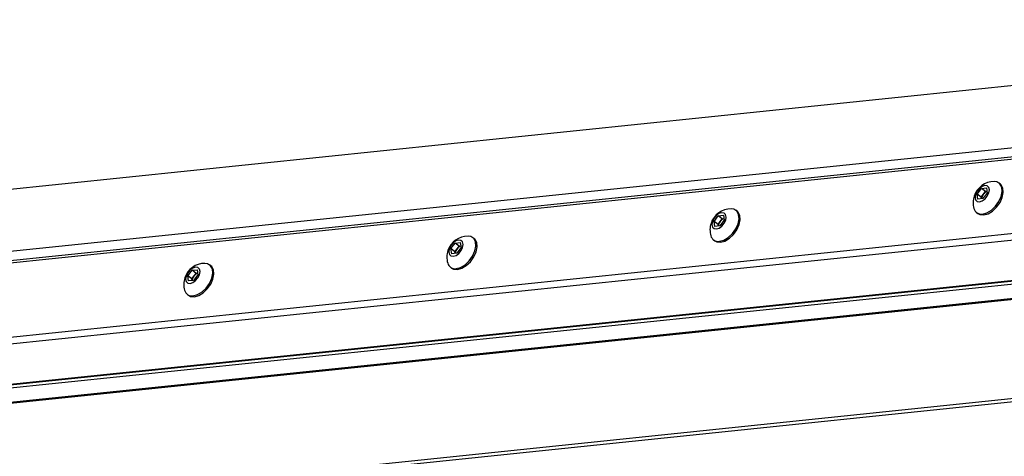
# Model space of a CAD drawing. Header units: millimetres. Extents: x 9 to 583, y 10 to 410.
# Tile 9 of 122: x 49 to 90, y 56 to 74. Entities that reach past the tile are written whole.
import ezdxf

# ---------------------------------------------------------------- set-up
doc = ezdxf.new("R2010")
doc.units = ezdxf.units.MM

msp = doc.modelspace()

# ---------------------------------------------------------------- linework, layer by layer
at = {"color": 8, "linetype": 'Continuous', "lineweight": 25}
for p, q in [((30.4705, 65.2514), (115.7995, 74.0967)), ((114.4257, 71.3897), (30.955, 62.737)), ((113.9657, 70.8766), (31.6683, 62.3455)), ((30.6381, 59.1969), (113.5916, 67.7959)), ((113.5198, 67.5106), (30.7077, 58.9261)), ((114.8715, 65.9946), (32.6355, 57.4699)), ((115.0427, 65.8652), (32.7988, 57.3397)), ((33.4632, 56.8379), (115.7071, 65.3634)), ((115.7708, 65.3153), (33.5269, 56.7898)), ((38.7815, 53.2805), (120.4901, 61.7505))]:
    msp.add_line(p, q, dxfattribs=at)
at = {"color": 7, "linetype": 'Continuous', "lineweight": 25}
for p, q in [((114.0335, 70.9758), (31.7745, 62.4487)), ((89.4038, 67.3685), (89.3556, 67.4049)), ((88.4593, 66.9513), (88.6346, 67.1807)), ((88.4915, 66.7434), (88.4593, 66.9513)), ((88.6242, 66.8268), (88.4593, 66.9513)), ((88.6242, 66.8268), (88.7118, 66.9415)), ((88.6346, 67.1807), (88.8419, 67.2022)), ((88.7994, 67.0562), (88.6346, 67.1807)), ((88.874, 66.9943), (88.6988, 66.7649)), ((88.7118, 66.9415), (88.7994, 67.0562)), ((88.7994, 67.0562), (88.8634, 67.0628)), ((88.8419, 67.2022), (88.874, 66.9943)), ((88.6988, 66.7649), (88.4915, 66.7434)), ((88.6348, 66.7583), (88.6242, 66.8268)), ((78.6297, 66.2516), (78.5815, 66.288)), ((88.4394, 66.192), (88.4876, 66.1556)), ((32.6745, 57.4579), (114.8902, 65.9805)), ((77.6852, 65.8345), (77.8604, 66.0639)), ((77.7173, 65.6266), (77.6852, 65.8345)), ((77.8501, 65.7099), (77.6852, 65.8345)), ((77.8501, 65.7099), (77.9377, 65.8246)), ((77.8604, 66.0639), (78.0678, 66.0854)), ((78.0253, 65.9393), (77.8604, 66.0639)), ((78.0999, 65.8775), (77.9247, 65.6481)), ((77.9377, 65.8246), (78.0253, 65.9393)), ((78.0253, 65.9393), (78.0893, 65.946)), ((78.0678, 66.0854), (78.0999, 65.8775)), ((77.9247, 65.6481), (77.7173, 65.6266)), ((77.8607, 65.6414), (77.8501, 65.7099)), ((66.911, 64.7176), (67.0863, 64.947)), ((67.0863, 64.947), (67.2936, 64.9685)), ((67.2511, 64.8225), (67.0863, 64.947)), ((67.2936, 64.9685), (67.3257, 64.7606)), ((67.8555, 65.1348), (67.8073, 65.1712)), ((77.6653, 65.0752), (77.7135, 65.0388)), ((66.9432, 64.5097), (66.911, 64.7176)), ((67.0759, 64.5931), (66.911, 64.7176)), ((67.1505, 64.5312), (66.9432, 64.5097)), ((67.0759, 64.5931), (67.1635, 64.7078)), ((67.0865, 64.5246), (67.0759, 64.5931)), ((67.3257, 64.7606), (67.1505, 64.5312)), ((67.1635, 64.7078), (67.2511, 64.8225)), ((67.2511, 64.8225), (67.3152, 64.8291)), ((56.1369, 63.6007), (56.3121, 63.8302)), ((56.3121, 63.8302), (56.5195, 63.8516)), ((56.477, 63.7056), (56.3121, 63.8302)), ((56.3894, 63.5909), (56.477, 63.7056)), ((56.477, 63.7056), (56.541, 63.7122)), ((56.5195, 63.8516), (56.5516, 63.6437)), ((57.0814, 64.0179), (57.0332, 64.0543)), ((66.8911, 63.9583), (66.9393, 63.9219)), ((56.169, 63.3928), (56.1369, 63.6007)), ((56.3018, 63.4762), (56.1369, 63.6007)), ((56.3764, 63.4143), (56.169, 63.3928)), ((56.3018, 63.4762), (56.3894, 63.5909)), ((56.3124, 63.4077), (56.3018, 63.4762)), ((56.5516, 63.6437), (56.3764, 63.4143)), ((56.117, 62.8414), (56.1652, 62.805)), ((39.1444, 53.1851), (120.6449, 61.6335))]:
    msp.add_line(p, q, dxfattribs=at)
at = {"color": 7, "linetype": 'Continuous', "lineweight": 25, "flags": 128}
for points in [[(88.68, 66.1337), (88.8594, 66.1838), (89.0424, 66.294), (89.2113, 66.4535), (89.3495, 66.6469), (89.4434, 66.8551), (89.4839, 67.0577), (89.467, 67.235), (89.3944, 67.3695), (89.2731, 67.4481), (89.1615, 67.4656)], [(88.7282, 66.0973), (88.9076, 66.1474), (89.0906, 66.2575), (89.2595, 66.4171), (89.3977, 66.6105), (89.4916, 66.8186), (89.5321, 67.0213), (89.5152, 67.1986), (89.4425, 67.3331), (89.4038, 67.3685)], [(88.5579, 66.6405), (88.6707, 66.6766), (88.7828, 66.7578), (88.8772, 66.8718), (88.9396, 67.0011), (88.9605, 67.1262), (88.9366, 67.2279), (88.8716, 67.2907), (88.7754, 67.3052), (88.6627, 67.2691), (88.5506, 67.1878), (88.4561, 67.0739), (88.3937, 66.9445), (88.3729, 66.8195), (88.3968, 66.7178), (88.4618, 66.6549), (88.5579, 66.6405)], [(77.7838, 65.5236), (77.8965, 65.5597), (78.0086, 65.641), (78.1031, 65.7549), (78.1655, 65.8843), (78.1863, 66.0093), (78.1624, 66.111), (78.0975, 66.1739), (78.0013, 66.1883), (77.8886, 66.1522), (77.7764, 66.071), (77.682, 65.957), (77.6196, 65.8277), (77.5988, 65.7026), (77.6226, 65.6009), (77.6876, 65.5381), (77.7838, 65.5236)], [(77.9059, 65.0169), (78.0852, 65.0669), (78.2683, 65.1771), (78.4372, 65.3367), (78.5753, 65.53), (78.6693, 65.7382), (78.7098, 65.9408), (78.6929, 66.1181), (78.6202, 66.2526), (78.4989, 66.3313), (78.3874, 66.3487)], [(77.9541, 64.9805), (78.1334, 65.0305), (78.3165, 65.1407), (78.4854, 65.3003), (78.6235, 65.4936), (78.7175, 65.7018), (78.758, 65.9044), (78.7411, 66.0817), (78.6684, 66.2162), (78.6297, 66.2516)], [(88.4876, 66.1556), (88.5702, 66.1124), (88.7282, 66.0973)], [(67.0096, 64.4067), (67.1224, 64.4429), (67.2345, 64.5241), (67.3289, 64.6381), (67.3913, 64.7674), (67.4122, 64.8924), (67.3883, 64.9941), (67.3233, 65.057), (67.2271, 65.0715), (67.1144, 65.0353), (67.0023, 64.9541), (66.9078, 64.8402), (66.8454, 64.7108), (66.8246, 64.5858), (66.8485, 64.4841), (66.9135, 64.4212), (67.0096, 64.4067)], [(67.1317, 63.9), (67.3111, 63.95), (67.4941, 64.0602), (67.663, 64.2198), (67.8012, 64.4131), (67.8951, 64.6213), (67.9356, 64.824), (67.9187, 65.0012), (67.8461, 65.1358), (67.7248, 65.2144), (67.6132, 65.2319)], [(67.1799, 63.8636), (67.3593, 63.9136), (67.5423, 64.0238), (67.7112, 64.1834), (67.8494, 64.3767), (67.9433, 64.5849), (67.9838, 64.7876), (67.9669, 64.9648), (67.8943, 65.0994), (67.8555, 65.1348)], [(77.7135, 65.0388), (77.796, 64.9955), (77.9541, 64.9805)], [(56.3576, 62.7832), (56.5369, 62.8332), (56.72, 62.9434), (56.8889, 63.1029), (57.027, 63.2963), (57.121, 63.5045), (57.1615, 63.7071), (57.1446, 63.8844), (57.0719, 64.0189), (56.9506, 64.0975), (56.8391, 64.115)], [(56.2355, 63.2899), (56.3482, 63.326), (56.4603, 63.4072), (56.5548, 63.5212), (56.6172, 63.6505), (56.638, 63.7756), (56.6141, 63.8773), (56.5492, 63.9401), (56.453, 63.9546), (56.3403, 63.9185), (56.2281, 63.8372), (56.1337, 63.7233), (56.0713, 63.5939), (56.0505, 63.4689), (56.0743, 63.3672), (56.1393, 63.3044), (56.2355, 63.2899)], [(56.4058, 62.7467), (56.5851, 62.7968), (56.7682, 62.907), (56.9371, 63.0665), (57.0752, 63.2599), (57.1692, 63.4681), (57.2097, 63.6707), (57.1928, 63.848), (57.1201, 63.9825), (57.0814, 64.0179)], [(66.9393, 63.9219), (67.0219, 63.8787), (67.1799, 63.8636)], [(56.1652, 62.805), (56.2477, 62.7618), (56.4058, 62.7467)]]:
    msp.add_lwpolyline(points, dxfattribs=at)
at = {"color": 7, "linetype": 'Continuous', "lineweight": 25}
for centre, radius, start, end in [((89.1595, 66.6006), 0.865, 89.86391, 161.88158), ((88.9662, 66.7332), 0.3288, 140.69815, 175.56627), ((88.9852, 66.7426), 0.3381, 110.98646, 143.96608), ((89.1595, 66.6006), 0.865, 161.88158, 196.00402), ((78.3853, 65.4837), 0.865, 89.86391, 161.88158), ((88.6303, 66.4426), 0.3128, 194.90451, 279.14836), ((78.3853, 65.4837), 0.865, 161.88158, 196.00402), ((78.1921, 65.6164), 0.3288, 140.69815, 175.56627), ((78.2111, 65.6257), 0.3381, 110.98646, 143.96608), ((67.6112, 64.3669), 0.865, 89.86391, 161.88158), ((77.8561, 65.3257), 0.3128, 194.90451, 279.14836), ((67.6112, 64.3669), 0.865, 161.88158, 196.00402), ((67.4179, 64.4995), 0.3288, 140.69815, 175.56627), ((67.4369, 64.5089), 0.3381, 110.98646, 143.96608), ((56.837, 63.25), 0.865, 89.86391, 161.88158), ((67.082, 64.2088), 0.3128, 194.90451, 279.14836), ((56.6628, 63.392), 0.3381, 110.98646, 143.96608), ((56.837, 63.25), 0.865, 161.88158, 196.00402), ((56.6438, 63.3827), 0.3288, 140.69815, 175.56627), ((56.3078, 63.092), 0.3128, 194.90451, 279.14836)]:
    msp.add_arc(centre, radius, start, end, dxfattribs=at)

doc.saveas('drawing.dxf')
